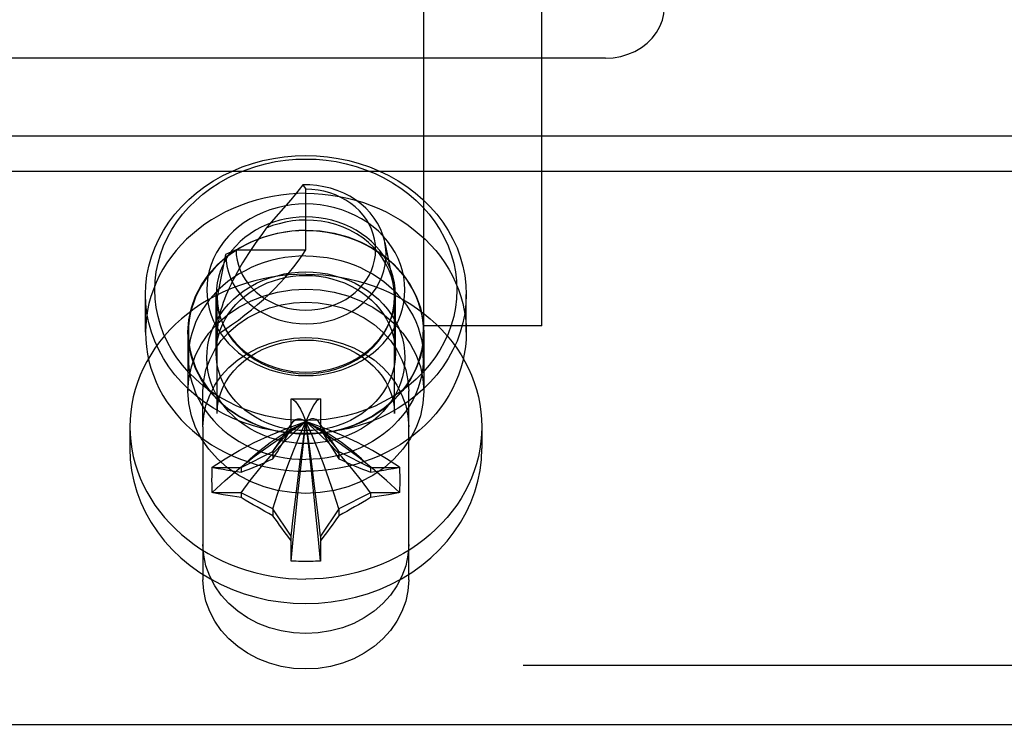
# Model space of a CAD drawing. Header units: inches. Extents: x 0 to 304, y 0 to 196.
# Tile 58 of 129: x 125.948 to 126.991, y 145.124 to 145.87. Entities that reach past the tile are written whole.
import ezdxf

# ---------------------------------------------------------------- set-up
doc = ezdxf.new("R2010")
doc.units = ezdxf.units.IN
doc.header["$LTSCALE"] = 16.696429
doc.header["$MEASUREMENT"] = 0
doc.linetypes.add('HIDDEN', pattern=[0.2, 0.1, -0.1])
doc.layers.add('DEFAULT_2', color=8, linetype='HIDDEN')

msp = doc.modelspace()

# ---------------------------------------------------------------- linework, layer by layer
at = {"layer": 'DEFAULT_2', "color": 8, "linetype": 'HIDDEN'}
for p, q in [((126.3759, 145.5461), (126.3759, 146.8622)), ((126.5009, 145.5461), (126.5009, 146.8622)), ((126.5684, 145.8295), (125.8509, 145.8295)), ((125.8759, 145.7473), (128.1259, 145.7473)), ((125.8759, 145.7098), (128.1259, 145.7098)), ((126.2477, 145.6952), (126.2509, 145.6907)), ((126.2509, 145.6266), (126.2509, 145.6907)), ((126.2349, 145.6796), (126.2143, 145.6557)), ((126.2143, 145.6557), (126.2089, 145.6495)), ((126.3346, 145.6344), (126.3435, 145.5907)), ((126.1659, 145.6217), (126.1569, 145.5766)), ((126.1769, 145.6266), (126.1659, 145.6217)), ((126.1769, 145.6266), (126.2509, 145.6266)), ((126.0809, 145.5391), (126.0809, 145.5791)), ((126.1559, 145.5171), (126.1559, 145.5791)), ((126.3459, 145.5171), (126.3459, 145.5791)), ((126.4209, 145.5391), (126.4209, 145.5791)), ((126.1569, 145.4532), (126.1569, 145.5766)), ((126.3449, 145.4532), (126.3449, 145.5766)), ((126.5009, 145.546), (126.3759, 145.546)), ((126.1259, 145.5391), (126.1259, 145.4766)), ((126.1264, 145.5121), (126.1264, 145.5391)), ((126.3754, 145.5121), (126.3754, 145.5391)), ((126.3759, 145.5391), (126.3759, 145.4766)), ((126.1419, 145.4391), (126.1419, 145.4766)), ((126.3599, 145.4391), (126.3599, 145.4766)), ((126.2354, 145.4676), (126.2355, 145.4686)), ((126.2354, 145.4368), (126.2354, 145.4676)), ((126.2355, 145.4686), (126.2664, 145.4686)), ((126.2664, 145.4686), (126.2664, 145.4676)), ((126.2664, 145.4676), (126.2664, 145.4368)), ((126.216, 145.4127), (126.236, 145.4426)), ((126.2354, 145.4418), (126.236, 145.4426)), ((126.2485, 145.4433), (126.2509, 145.4445)), ((126.2497, 145.4439), (126.2485, 145.4433)), ((126.2533, 145.4433), (126.2509, 145.4445)), ((126.2858, 145.4127), (126.2659, 145.4426)), ((126.2664, 145.4418), (126.2659, 145.4426)), ((126.0644, 145.4391), (126.0644, 145.4159)), ((126.1419, 145.4391), (126.1419, 145.2768)), ((126.3599, 145.2768), (126.3599, 145.4391)), ((126.4374, 145.4391), (126.4374, 145.4159)), ((126.1824, 145.3959), (126.216, 145.4127)), ((126.216, 145.4127), (126.2172, 145.4145)), ((126.216, 145.4127), (126.216, 145.4052)), ((126.2858, 145.4127), (126.2847, 145.4145)), ((126.2858, 145.4127), (126.2858, 145.4052)), ((126.2858, 145.4127), (126.3194, 145.3959)), ((126.1517, 145.3961), (126.1526, 145.3959)), ((126.1526, 145.3959), (126.1824, 145.3959)), ((126.1824, 145.3959), (126.1824, 145.3909)), ((126.3194, 145.3959), (126.3194, 145.3909)), ((126.3194, 145.3959), (126.3492, 145.3959)), ((126.3492, 145.3959), (126.3502, 145.3961)), ((126.1526, 145.369), (126.1517, 145.3693)), ((126.1824, 145.369), (126.1526, 145.369)), ((126.1824, 145.369), (126.1824, 145.364)), ((126.216, 145.3522), (126.1824, 145.369)), ((126.3194, 145.369), (126.2858, 145.3522)), ((126.3194, 145.369), (126.3194, 145.364)), ((126.3492, 145.369), (126.3194, 145.369)), ((126.3502, 145.3693), (126.3492, 145.369)), ((126.216, 145.3522), (126.216, 145.3448)), ((126.2354, 145.3231), (126.216, 145.3522)), ((126.2858, 145.3522), (126.2664, 145.3231)), ((126.2858, 145.3522), (126.2858, 145.3448)), ((126.2354, 145.2973), (126.2354, 145.3231)), ((126.2664, 145.3231), (126.2664, 145.2973)), ((126.2355, 145.2967), (126.2354, 145.2973)), ((126.2664, 145.2973), (126.2664, 145.2967)), ((128.1509, 145.1862), (125.8509, 145.1862)), ((125.8509, 145.1237), (128.1509, 145.1237))]:
    msp.add_line(p, q, dxfattribs=at)
for points in [[(126.5684, 145.8295), (126.5767, 145.83), (126.5846, 145.8314), (126.5923, 145.8337), (126.5997, 145.8368), (126.6065, 145.8407), (126.6126, 145.8454), (126.618, 145.8507), (126.6226, 145.8566), (126.6262, 145.863), (126.6288, 145.8697), (126.6304, 145.8765), (126.6309, 145.8837)], [(126.0809, 145.5791), (126.0813, 145.5892), (126.0825, 145.5992), (126.0845, 145.6092), (126.0873, 145.6189), (126.0908, 145.6285), (126.0951, 145.6379), (126.1001, 145.647), (126.1058, 145.6558), (126.1122, 145.6642), (126.1192, 145.6722), (126.1269, 145.6798), (126.1351, 145.6869), (126.1439, 145.6935), (126.1532, 145.6996), (126.1629, 145.7051), (126.1731, 145.71), (126.1836, 145.7143), (126.1945, 145.718), (126.2055, 145.721), (126.2168, 145.7234), (126.2281, 145.725), (126.2395, 145.726), (126.2509, 145.7264)], [(126.2509, 145.7264), (126.2623, 145.726), (126.2737, 145.725), (126.2851, 145.7234), (126.2963, 145.721), (126.3074, 145.718), (126.3182, 145.7143), (126.3288, 145.71), (126.3389, 145.7051), (126.3487, 145.6996), (126.358, 145.6935), (126.3667, 145.6869), (126.375, 145.6798), (126.3826, 145.6722), (126.3897, 145.6642), (126.3961, 145.6558), (126.4018, 145.647), (126.4068, 145.6379), (126.4111, 145.6285), (126.4146, 145.6189), (126.4174, 145.6092), (126.4193, 145.5992), (126.4205, 145.5892), (126.4209, 145.5791)], [(126.2509, 145.4456), (126.2402, 145.4459), (126.2295, 145.4468), (126.2188, 145.4484), (126.2082, 145.4506), (126.1978, 145.4534), (126.1876, 145.4569), (126.1777, 145.4609), (126.1681, 145.4656), (126.1589, 145.4708), (126.1502, 145.4765), (126.1419, 145.4827), (126.1342, 145.4894), (126.127, 145.4965), (126.1203, 145.5041), (126.1143, 145.512), (126.1089, 145.5203), (126.1042, 145.5288), (126.1002, 145.5376), (126.0969, 145.5467), (126.0943, 145.5559), (126.0924, 145.5652), (126.0913, 145.5747), (126.0909, 145.5841), (126.0913, 145.5936), (126.0924, 145.603), (126.0943, 145.6124), (126.0969, 145.6216), (126.1002, 145.6306), (126.1042, 145.6395), (126.1089, 145.648), (126.1143, 145.6563), (126.1203, 145.6642), (126.127, 145.6717), (126.1342, 145.6789), (126.1419, 145.6856), (126.1502, 145.6918), (126.1589, 145.6975), (126.1681, 145.7027), (126.1777, 145.7073), (126.1876, 145.7114), (126.1978, 145.7148), (126.2082, 145.7177), (126.2188, 145.7199), (126.2295, 145.7215), (126.2402, 145.7224), (126.2509, 145.7227)], [(126.2509, 145.7227), (126.2617, 145.7224), (126.2724, 145.7215), (126.2831, 145.7199), (126.2937, 145.7177), (126.3041, 145.7148), (126.3143, 145.7114), (126.3242, 145.7073), (126.3337, 145.7027), (126.3429, 145.6975), (126.3517, 145.6918), (126.3599, 145.6856), (126.3677, 145.6789), (126.3749, 145.6718), (126.3815, 145.6642), (126.3875, 145.6563), (126.3929, 145.648), (126.3976, 145.6395), (126.4017, 145.6306), (126.405, 145.6216), (126.4076, 145.6124), (126.4094, 145.6031), (126.4106, 145.5936), (126.4109, 145.5841), (126.4106, 145.5747), (126.4094, 145.5652), (126.4076, 145.5559), (126.405, 145.5467), (126.4017, 145.5376), (126.3976, 145.5288), (126.3929, 145.5203), (126.3875, 145.512), (126.3815, 145.5041), (126.3749, 145.4965), (126.3677, 145.4894), (126.3599, 145.4827), (126.3517, 145.4765), (126.3429, 145.4708), (126.3337, 145.4656), (126.3242, 145.4609), (126.3143, 145.4569), (126.3041, 145.4534), (126.2937, 145.4506), (126.2831, 145.4484), (126.2724, 145.4468), (126.2617, 145.4459), (126.2509, 145.4456)], [(126.2477, 145.6952), (126.2438, 145.6903), (126.2395, 145.6851), (126.2349, 145.6796)], [(126.3346, 145.6344), (126.3342, 145.6362), (126.3324, 145.6425), (126.33, 145.6487), (126.327, 145.6546), (126.3233, 145.6602), (126.3191, 145.6656), (126.3144, 145.6706), (126.3092, 145.6753), (126.3035, 145.6795), (126.2974, 145.6833), (126.291, 145.6866), (126.2842, 145.6894), (126.2772, 145.6917), (126.27, 145.6934), (126.2627, 145.6946), (126.2552, 145.6952), (126.2477, 145.6952)], [(126.2509, 145.6864), (126.242, 145.6862), (126.2332, 145.6856), (126.2243, 145.6845), (126.2156, 145.6831), (126.2069, 145.6813), (126.1984, 145.6792), (126.19, 145.6766), (126.1818, 145.6736), (126.1738, 145.6703), (126.1659, 145.6666), (126.1583, 145.6626), (126.151, 145.6582), (126.1439, 145.6536), (126.1372, 145.6485), (126.1307, 145.6432), (126.1246, 145.6377), (126.1188, 145.6318), (126.1134, 145.6257), (126.1084, 145.6193), (126.1037, 145.6128), (126.0995, 145.606), (126.0956, 145.599), (126.0922, 145.5919), (126.0893, 145.5846), (126.0867, 145.5772), (126.0846, 145.5697), (126.083, 145.5622), (126.0819, 145.5545), (126.0812, 145.5468), (126.0809, 145.5391)], [(126.1769, 145.6266), (126.1772, 145.6212), (126.178, 145.6157), (126.1794, 145.6103), (126.1813, 145.605), (126.1837, 145.5998), (126.1867, 145.5949), (126.1901, 145.5901), (126.194, 145.5857), (126.1984, 145.5815), (126.2031, 145.5777), (126.2082, 145.5743), (126.2137, 145.5713), (126.2194, 145.5687), (126.2253, 145.5665), (126.2315, 145.5648), (126.2378, 145.5636), (126.2442, 145.5628), (126.2507, 145.5626), (126.2571, 145.5628), (126.2635, 145.5635), (126.2699, 145.5647), (126.276, 145.5663), (126.282, 145.5685), (126.2877, 145.571), (126.2932, 145.574), (126.2983, 145.5774), (126.3031, 145.5812), (126.3075, 145.5853), (126.3114, 145.5897), (126.3149, 145.5945), (126.3179, 145.5994), (126.3204, 145.6046), (126.3224, 145.6099), (126.3238, 145.6154), (126.3246, 145.6209), (126.3249, 145.6265), (126.3247, 145.6321), (126.3238, 145.6377), (126.3224, 145.6431), (126.3205, 145.6485), (126.318, 145.6536), (126.3151, 145.6586), (126.3116, 145.6633), (126.3077, 145.6678), (126.3033, 145.6719), (126.2986, 145.6757), (126.2934, 145.6791), (126.288, 145.6821), (126.2823, 145.6847), (126.2763, 145.6868), (126.2701, 145.6885), (126.2638, 145.6897), (126.2574, 145.6905), (126.2509, 145.6907)], [(126.2509, 145.6864), (126.2598, 145.6862), (126.2687, 145.6856), (126.2775, 145.6845), (126.2863, 145.6831), (126.2949, 145.6813), (126.3035, 145.6792), (126.3119, 145.6766), (126.3201, 145.6736), (126.3281, 145.6703), (126.3359, 145.6666), (126.3435, 145.6626), (126.3509, 145.6582), (126.3579, 145.6536), (126.3647, 145.6485), (126.3711, 145.6432), (126.3773, 145.6377), (126.383, 145.6318), (126.3885, 145.6257), (126.3935, 145.6193), (126.3982, 145.6128), (126.4024, 145.606), (126.4062, 145.599), (126.4096, 145.5919), (126.4126, 145.5846), (126.4151, 145.5772), (126.4172, 145.5697), (126.4188, 145.5622), (126.42, 145.5545), (126.4207, 145.5468), (126.4209, 145.5391)], [(126.2509, 145.6751), (126.2433, 145.6748), (126.2356, 145.6741), (126.228, 145.6729), (126.2204, 145.6711), (126.2129, 145.6689), (126.2056, 145.6662), (126.1986, 145.663), (126.1919, 145.6594), (126.1856, 145.6553), (126.1796, 145.6509), (126.1741, 145.6461), (126.1689, 145.6409), (126.1643, 145.6355), (126.1601, 145.6297), (126.1564, 145.6237), (126.1532, 145.6174), (126.1506, 145.611), (126.1486, 145.6044), (126.1471, 145.5977), (126.1462, 145.5909), (126.1459, 145.5841), (126.1462, 145.5773), (126.1471, 145.5706), (126.1486, 145.5639), (126.1506, 145.5573), (126.1532, 145.5508), (126.1564, 145.5446), (126.1601, 145.5386), (126.1643, 145.5328), (126.1689, 145.5273), (126.1741, 145.5222), (126.1796, 145.5174), (126.1856, 145.513), (126.1919, 145.5089), (126.1987, 145.5053), (126.2057, 145.5021), (126.2129, 145.4994), (126.2204, 145.4971), (126.228, 145.4954), (126.2356, 145.4942), (126.2433, 145.4934), (126.2509, 145.4932)], [(126.2509, 145.4932), (126.2586, 145.4934), (126.2662, 145.4942), (126.2739, 145.4954), (126.2815, 145.4971), (126.289, 145.4994), (126.2962, 145.5021), (126.3032, 145.5053), (126.3099, 145.5089), (126.3163, 145.513), (126.3222, 145.5174), (126.3278, 145.5222), (126.3329, 145.5273), (126.3376, 145.5328), (126.3418, 145.5386), (126.3455, 145.5446), (126.3486, 145.5509), (126.3512, 145.5573), (126.3533, 145.5639), (126.3548, 145.5706), (126.3556, 145.5773), (126.3559, 145.5841), (126.3556, 145.5909), (126.3548, 145.5977), (126.3533, 145.6044), (126.3512, 145.611), (126.3486, 145.6174), (126.3455, 145.6237), (126.3418, 145.6297), (126.3376, 145.6355), (126.3329, 145.6409), (126.3278, 145.6461), (126.3222, 145.6509), (126.3163, 145.6553), (126.3099, 145.6594), (126.3032, 145.663), (126.2962, 145.6662), (126.2889, 145.6689), (126.2815, 145.6711), (126.2739, 145.6729), (126.2662, 145.6741), (126.2586, 145.6748), (126.2509, 145.6751)], [(126.2509, 145.6614), (126.244, 145.6612), (126.2371, 145.6605), (126.2301, 145.6594), (126.2233, 145.6578), (126.2165, 145.6558), (126.21, 145.6534), (126.2036, 145.6505), (126.1976, 145.6472), (126.1918, 145.6435), (126.1864, 145.6395), (126.1814, 145.6352), (126.1767, 145.6305), (126.1725, 145.6256), (126.1687, 145.6204), (126.1654, 145.6149), (126.1625, 145.6093), (126.1602, 145.6034), (126.1583, 145.5975), (126.157, 145.5914), (126.1562, 145.5853), (126.1559, 145.5791)], [(126.3459, 145.5791), (126.3457, 145.5853), (126.3449, 145.5914), (126.3435, 145.5975), (126.3417, 145.6034), (126.3393, 145.6093), (126.3365, 145.6149), (126.3331, 145.6204), (126.3293, 145.6256), (126.3251, 145.6305), (126.3205, 145.6352), (126.3154, 145.6395), (126.31, 145.6435), (126.3043, 145.6472), (126.2982, 145.6505), (126.2919, 145.6534), (126.2853, 145.6558), (126.2786, 145.6578), (126.2717, 145.6594), (126.2648, 145.6605), (126.2578, 145.6612), (126.2509, 145.6614)], [(126.2509, 145.658), (126.2438, 145.6578), (126.2366, 145.6571), (126.2295, 145.6559), (126.2225, 145.6542), (126.2156, 145.6521), (126.2089, 145.6495)], [(126.3435, 145.5907), (126.3417, 145.5978), (126.3392, 145.6046), (126.3361, 145.6111), (126.3323, 145.6175), (126.3278, 145.6235), (126.3228, 145.6291), (126.3172, 145.6343), (126.3112, 145.6391), (126.3046, 145.6435), (126.2976, 145.6473), (126.2903, 145.6505), (126.2827, 145.6532), (126.2749, 145.6553), (126.267, 145.6568), (126.259, 145.6577), (126.2509, 145.658)], [(126.1259, 145.5391), (126.1269, 145.5523), (126.1296, 145.565), (126.1341, 145.5775), (126.1402, 145.5894), (126.1481, 145.6006), (126.1574, 145.6109), (126.168, 145.6202), (126.1799, 145.6282), (126.1928, 145.635), (126.2066, 145.6404), (126.221, 145.6442), (126.2359, 145.6466), (126.2509, 145.6474), (126.266, 145.6466), (126.2808, 145.6442), (126.2953, 145.6404), (126.309, 145.635), (126.3219, 145.6282), (126.3338, 145.6202), (126.3445, 145.6109), (126.3538, 145.6006), (126.3616, 145.5894), (126.3678, 145.5775), (126.3723, 145.565), (126.375, 145.5523), (126.3759, 145.5391)], [(126.2509, 145.647), (126.2434, 145.6468), (126.2359, 145.6462), (126.2285, 145.6452), (126.2211, 145.6438), (126.2139, 145.6421), (126.2068, 145.64), (126.1998, 145.6375), (126.1931, 145.6346), (126.1865, 145.6314), (126.1802, 145.6279), (126.1741, 145.624), (126.1684, 145.6198), (126.1629, 145.6154), (126.1577, 145.6106), (126.1529, 145.6056), (126.1485, 145.6004), (126.1444, 145.5949), (126.1407, 145.5892), (126.1374, 145.5834), (126.1345, 145.5774), (126.1321, 145.5712), (126.13, 145.5649), (126.1285, 145.5586), (126.1273, 145.5521), (126.1267, 145.5456), (126.1264, 145.5391)], [(126.2089, 145.6495), (126.2049, 145.6439), (126.201, 145.6385), (126.1973, 145.6331), (126.1937, 145.6278), (126.1902, 145.6226), (126.187, 145.6176), (126.1839, 145.6126), (126.181, 145.6078), (126.1784, 145.6032), (126.1759, 145.5987), (126.1737, 145.5943), (126.1716, 145.5901), (126.1696, 145.586), (126.1679, 145.582), (126.1662, 145.5781), (126.1647, 145.5743), (126.1634, 145.5705), (126.1621, 145.5667), (126.161, 145.5629), (126.1599, 145.5591), (126.1591, 145.5552), (126.1583, 145.5514), (126.1577, 145.5476), (126.1573, 145.5438), (126.157, 145.5402), (126.1569, 145.5366)], [(126.2509, 145.647), (126.2585, 145.6468), (126.2659, 145.6462), (126.2734, 145.6452), (126.2807, 145.6438), (126.288, 145.6421), (126.2951, 145.64), (126.302, 145.6375), (126.3088, 145.6346), (126.3153, 145.6314), (126.3217, 145.6279), (126.3277, 145.624), (126.3335, 145.6198), (126.339, 145.6154), (126.3441, 145.6106), (126.3489, 145.6056), (126.3534, 145.6004), (126.3575, 145.5949), (126.3612, 145.5892), (126.3645, 145.5834), (126.3673, 145.5774), (126.3698, 145.5712), (126.3718, 145.5649), (126.3734, 145.5586), (126.3745, 145.5521), (126.3752, 145.5456), (126.3754, 145.5391)], [(126.1659, 145.6217), (126.1663, 145.6153), (126.1672, 145.609), (126.1688, 145.6028), (126.171, 145.5966), (126.1738, 145.5906), (126.1773, 145.5849), (126.1813, 145.5794), (126.1859, 145.5743), (126.1909, 145.5695), (126.1965, 145.5651), (126.2024, 145.5612), (126.2088, 145.5578), (126.2154, 145.5548), (126.2223, 145.5523), (126.2295, 145.5504), (126.2368, 145.5491), (126.2442, 145.5483), (126.2517, 145.5481), (126.2592, 145.5484), (126.2666, 145.5493), (126.2739, 145.5508), (126.281, 145.5528), (126.2879, 145.5554), (126.2944, 145.5584), (126.3007, 145.562), (126.3066, 145.566), (126.312, 145.5705), (126.317, 145.5753), (126.3214, 145.5805), (126.3253, 145.586), (126.3286, 145.5919), (126.3314, 145.5979), (126.3335, 145.6041), (126.3349, 145.6105), (126.3357, 145.6169), (126.3359, 145.6234), (126.3354, 145.6298), (126.3346, 145.6344)], [(126.2509, 145.62), (126.2434, 145.6198), (126.2359, 145.6192), (126.2285, 145.6182), (126.2211, 145.6168), (126.2139, 145.6151), (126.2068, 145.613), (126.1998, 145.6105), (126.1931, 145.6076), (126.1865, 145.6044), (126.1802, 145.6009), (126.1741, 145.597), (126.1684, 145.5928), (126.1629, 145.5884), (126.1577, 145.5836), (126.1529, 145.5786), (126.1485, 145.5734), (126.1444, 145.5679), (126.1407, 145.5622), (126.1374, 145.5564), (126.1345, 145.5504), (126.1321, 145.5442), (126.13, 145.5379), (126.1285, 145.5316), (126.1273, 145.5251), (126.1267, 145.5186), (126.1264, 145.5121)], [(126.1569, 145.5366), (126.1646, 145.5417), (126.1721, 145.5469), (126.1794, 145.5521), (126.1864, 145.5575), (126.1932, 145.5629), (126.1997, 145.5684), (126.206, 145.5739), (126.212, 145.5795), (126.2178, 145.5852), (126.2233, 145.591), (126.2286, 145.5968), (126.2336, 145.6027), (126.2383, 145.6086), (126.2428, 145.6145), (126.247, 145.6206), (126.2509, 145.6266)], [(126.2509, 145.62), (126.2585, 145.6198), (126.2659, 145.6192), (126.2734, 145.6182), (126.2807, 145.6168), (126.288, 145.6151), (126.2951, 145.613), (126.302, 145.6105), (126.3088, 145.6076), (126.3153, 145.6044), (126.3217, 145.6009), (126.3277, 145.597), (126.3335, 145.5928), (126.339, 145.5884), (126.3441, 145.5836), (126.3489, 145.5786), (126.3534, 145.5734), (126.3575, 145.5679), (126.3612, 145.5622), (126.3645, 145.5564), (126.3673, 145.5504), (126.3698, 145.5442), (126.3718, 145.5379), (126.3734, 145.5316), (126.3745, 145.5251), (126.3752, 145.5186), (126.3754, 145.5121)], [(126.2509, 145.6007), (126.2418, 145.6005), (126.2327, 145.5999), (126.2236, 145.5989), (126.2145, 145.5975), (126.2056, 145.5958), (126.1968, 145.5937), (126.1881, 145.5912), (126.1796, 145.5884), (126.1712, 145.5851), (126.163, 145.5816), (126.1551, 145.5777), (126.1473, 145.5734), (126.1398, 145.5689), (126.1326, 145.564), (126.1257, 145.5588), (126.1191, 145.5533), (126.1127, 145.5476), (126.1068, 145.5416), (126.1011, 145.5354), (126.0959, 145.5289), (126.091, 145.5222), (126.0865, 145.5153), (126.0823, 145.5082), (126.0786, 145.5009), (126.0753, 145.4936), (126.0725, 145.486), (126.07, 145.4784), (126.068, 145.4706), (126.0664, 145.4628), (126.0653, 145.455), (126.0647, 145.4471), (126.0644, 145.4391)], [(126.2509, 145.4212), (126.2433, 145.4214), (126.2356, 145.4222), (126.228, 145.4234), (126.2204, 145.4251), (126.2129, 145.4274), (126.2057, 145.4301), (126.1987, 145.4333), (126.1919, 145.4369), (126.1856, 145.441), (126.1796, 145.4454), (126.1741, 145.4502), (126.1689, 145.4553), (126.1643, 145.4608), (126.1601, 145.4666), (126.1564, 145.4726), (126.1532, 145.4788), (126.1506, 145.4853), (126.1486, 145.4919), (126.1471, 145.4986), (126.1462, 145.5053), (126.1459, 145.5121), (126.1462, 145.5189), (126.1471, 145.5257), (126.1486, 145.5324), (126.1506, 145.539), (126.1532, 145.5454), (126.1564, 145.5517), (126.1601, 145.5577), (126.1643, 145.5635), (126.1689, 145.5689), (126.1741, 145.5741), (126.1796, 145.5789), (126.1856, 145.5833), (126.1919, 145.5874), (126.1986, 145.591), (126.2056, 145.5942), (126.2129, 145.5969), (126.2204, 145.5991), (126.228, 145.6009), (126.2356, 145.6021), (126.2433, 145.6028), (126.2509, 145.6031)], [(126.1559, 145.5171), (126.1562, 145.5233), (126.157, 145.5294), (126.1583, 145.5355), (126.1602, 145.5414), (126.1625, 145.5473), (126.1654, 145.5529), (126.1687, 145.5584), (126.1725, 145.5636), (126.1767, 145.5685), (126.1814, 145.5732), (126.1864, 145.5775), (126.1918, 145.5815), (126.1976, 145.5852), (126.2036, 145.5885), (126.21, 145.5914), (126.2165, 145.5938), (126.2233, 145.5958), (126.2301, 145.5974), (126.2371, 145.5985), (126.244, 145.5992), (126.2509, 145.5994)], [(126.2509, 145.6031), (126.2586, 145.6028), (126.2662, 145.6021), (126.2739, 145.6009), (126.2815, 145.5991), (126.2889, 145.5969), (126.2962, 145.5942), (126.3032, 145.591), (126.3099, 145.5874), (126.3163, 145.5833), (126.3222, 145.5789), (126.3278, 145.5741), (126.3329, 145.5689), (126.3376, 145.5635), (126.3418, 145.5577), (126.3455, 145.5517), (126.3486, 145.5454), (126.3512, 145.539), (126.3533, 145.5324), (126.3548, 145.5257), (126.3556, 145.5189), (126.3559, 145.5121), (126.3556, 145.5053), (126.3548, 145.4986), (126.3533, 145.4919), (126.3512, 145.4853), (126.3486, 145.4789), (126.3455, 145.4726), (126.3418, 145.4666), (126.3376, 145.4608), (126.3329, 145.4553), (126.3278, 145.4502), (126.3222, 145.4454), (126.3163, 145.441), (126.3099, 145.4369), (126.3032, 145.4333), (126.2962, 145.4301), (126.289, 145.4274), (126.2815, 145.4251), (126.2739, 145.4234), (126.2662, 145.4222), (126.2586, 145.4214), (126.2509, 145.4212)], [(126.2509, 145.6007), (126.2601, 145.6005), (126.2692, 145.5999), (126.2783, 145.5989), (126.2873, 145.5975), (126.2962, 145.5958), (126.3051, 145.5937), (126.3138, 145.5912), (126.3223, 145.5884), (126.3307, 145.5851), (126.3388, 145.5816), (126.3468, 145.5777), (126.3545, 145.5734), (126.362, 145.5689), (126.3692, 145.564), (126.3762, 145.5588), (126.3828, 145.5533), (126.3891, 145.5476), (126.3951, 145.5416), (126.4007, 145.5354), (126.406, 145.5289), (126.4109, 145.5222), (126.4154, 145.5153), (126.4195, 145.5082), (126.4232, 145.5009), (126.4265, 145.4936), (126.4294, 145.486), (126.4318, 145.4784), (126.4338, 145.4706), (126.4354, 145.4628), (126.4365, 145.455), (126.4372, 145.4471), (126.4374, 145.4391)], [(126.2509, 145.5994), (126.2578, 145.5992), (126.2648, 145.5985), (126.2717, 145.5974), (126.2786, 145.5958), (126.2853, 145.5938), (126.2919, 145.5914), (126.2982, 145.5885), (126.3043, 145.5852), (126.31, 145.5815), (126.3154, 145.5775), (126.3205, 145.5732), (126.3251, 145.5685), (126.3293, 145.5636), (126.3331, 145.5584), (126.3365, 145.5529), (126.3393, 145.5473), (126.3417, 145.5414), (126.3435, 145.5355), (126.3449, 145.5294), (126.3457, 145.5233), (126.3459, 145.5171)], [(126.3449, 145.5766), (126.3446, 145.5838), (126.3435, 145.5907)], [(126.2509, 145.4319), (126.2395, 145.4322), (126.2281, 145.4332), (126.2168, 145.4349), (126.2055, 145.4373), (126.1945, 145.4403), (126.1836, 145.4439), (126.1731, 145.4482), (126.1629, 145.4532), (126.1532, 145.4587), (126.1439, 145.4648), (126.1351, 145.4714), (126.1269, 145.4785), (126.1192, 145.4861), (126.1122, 145.4941), (126.1058, 145.5025), (126.1001, 145.5113), (126.0951, 145.5204), (126.0908, 145.5297), (126.0873, 145.5393), (126.0845, 145.5491), (126.0825, 145.559), (126.0813, 145.5691), (126.0809, 145.5791)], [(126.1259, 145.4766), (126.1269, 145.4898), (126.1296, 145.5025), (126.1341, 145.515), (126.1402, 145.5269), (126.1481, 145.5381), (126.1574, 145.5484), (126.168, 145.5577), (126.1799, 145.5657), (126.1928, 145.5725), (126.2066, 145.5779), (126.221, 145.5817), (126.2359, 145.5841), (126.2509, 145.5849), (126.266, 145.5841), (126.2808, 145.5817), (126.2953, 145.5779), (126.309, 145.5725), (126.3219, 145.5657), (126.3338, 145.5577), (126.3445, 145.5484), (126.3538, 145.5381), (126.3616, 145.5269), (126.3678, 145.515), (126.3723, 145.5025), (126.375, 145.4898), (126.3759, 145.4766)], [(126.1559, 145.5791), (126.1562, 145.573), (126.157, 145.5668), (126.1583, 145.5608), (126.1602, 145.5548), (126.1625, 145.549), (126.1654, 145.5434), (126.1687, 145.5379), (126.1725, 145.5327), (126.1767, 145.5277), (126.1814, 145.5231), (126.1864, 145.5187), (126.1918, 145.5147), (126.1976, 145.5111), (126.2036, 145.5078), (126.21, 145.5049), (126.2165, 145.5024), (126.2233, 145.5004), (126.2301, 145.4989), (126.2371, 145.4977), (126.244, 145.4971), (126.2509, 145.4969)], [(126.4209, 145.5791), (126.4205, 145.5691), (126.4193, 145.559), (126.4174, 145.5491), (126.4146, 145.5393), (126.4111, 145.5297), (126.4068, 145.5204), (126.4018, 145.5113), (126.3961, 145.5025), (126.3897, 145.4941), (126.3826, 145.4861), (126.375, 145.4785), (126.3667, 145.4714), (126.358, 145.4648), (126.3487, 145.4587), (126.3389, 145.4532), (126.3288, 145.4482), (126.3182, 145.4439), (126.3074, 145.4403), (126.2963, 145.4373), (126.2851, 145.4349), (126.2737, 145.4332), (126.2623, 145.4322), (126.2509, 145.4319)], [(126.2509, 145.4969), (126.2578, 145.4971), (126.2648, 145.4977), (126.2717, 145.4989), (126.2786, 145.5004), (126.2853, 145.5024), (126.2919, 145.5049), (126.2982, 145.5078), (126.3043, 145.5111), (126.3101, 145.5147), (126.3155, 145.5188), (126.3205, 145.5231), (126.3251, 145.5278), (126.3294, 145.5327), (126.3331, 145.5379), (126.3365, 145.5434), (126.3393, 145.549), (126.3417, 145.5548), (126.3435, 145.5608), (126.3449, 145.5669), (126.3457, 145.573), (126.3459, 145.5791)], [(126.1419, 145.4766), (126.1427, 145.4881), (126.1451, 145.4992), (126.149, 145.5101), (126.1544, 145.5205), (126.1612, 145.5303), (126.1693, 145.5392), (126.1787, 145.5473), (126.189, 145.5543), (126.2003, 145.5602), (126.2123, 145.5649), (126.2248, 145.5683), (126.2378, 145.5703), (126.2509, 145.571), (126.2641, 145.5703), (126.277, 145.5683), (126.2896, 145.5649), (126.3016, 145.5602), (126.3128, 145.5543), (126.3232, 145.5473), (126.3325, 145.5392), (126.3406, 145.5303), (126.3474, 145.5205), (126.3528, 145.5101), (126.3568, 145.4992), (126.3591, 145.4881), (126.3599, 145.4766)], [(126.1569, 145.5766), (126.1573, 145.5695), (126.1584, 145.5625), (126.1602, 145.5555), (126.1626, 145.5487), (126.1658, 145.5421), (126.1696, 145.5358), (126.174, 145.5298), (126.1791, 145.5242), (126.1846, 145.5189), (126.1907, 145.5141), (126.1973, 145.5098), (126.2042, 145.506), (126.2115, 145.5027), (126.2191, 145.5), (126.2269, 145.4979), (126.2349, 145.4964), (126.2429, 145.4955), (126.2509, 145.4952)], [(126.2509, 145.4952), (126.259, 145.4955), (126.267, 145.4964), (126.2749, 145.4979), (126.2827, 145.5), (126.2903, 145.5027), (126.2976, 145.506), (126.3046, 145.5098), (126.3112, 145.5141), (126.3172, 145.5189), (126.3228, 145.5242), (126.3278, 145.5298), (126.3323, 145.5358), (126.3361, 145.5421), (126.3392, 145.5487), (126.3417, 145.5555), (126.3435, 145.5625), (126.3446, 145.5695), (126.3449, 145.5766)], [(126.0809, 145.5391), (126.0812, 145.5314), (126.0819, 145.5237), (126.083, 145.5161), (126.0846, 145.5085), (126.0867, 145.501), (126.0893, 145.4936), (126.0922, 145.4864), (126.0956, 145.4793), (126.0995, 145.4723), (126.1037, 145.4655), (126.1084, 145.459), (126.1134, 145.4526), (126.1188, 145.4465), (126.1246, 145.4406), (126.1307, 145.435), (126.1372, 145.4297), (126.1439, 145.4247), (126.151, 145.42), (126.1583, 145.4157), (126.1659, 145.4116), (126.1738, 145.408), (126.1818, 145.4046), (126.19, 145.4017), (126.1984, 145.3991), (126.2069, 145.3969), (126.2156, 145.3951), (126.2243, 145.3937), (126.2332, 145.3927), (126.242, 145.3921), (126.2509, 145.3919)], [(126.3759, 145.5391), (126.375, 145.526), (126.3723, 145.5132), (126.3678, 145.5008), (126.3616, 145.4888), (126.3538, 145.4776), (126.3445, 145.4674), (126.3338, 145.4581), (126.3219, 145.45), (126.309, 145.4433), (126.2953, 145.4379), (126.2808, 145.434), (126.266, 145.4317), (126.2509, 145.4309), (126.2359, 145.4317), (126.221, 145.434), (126.2066, 145.4379), (126.1928, 145.4433), (126.1799, 145.45), (126.168, 145.4581), (126.1574, 145.4674), (126.1481, 145.4776), (126.1402, 145.4888), (126.1341, 145.5008), (126.1296, 145.5132), (126.1269, 145.526), (126.1259, 145.5391)], [(126.1264, 145.5391), (126.1267, 145.5326), (126.1273, 145.5261), (126.1285, 145.5197), (126.13, 145.5133), (126.1321, 145.5071), (126.1345, 145.5009), (126.1374, 145.4949), (126.1407, 145.489), (126.1444, 145.4834), (126.1485, 145.4779), (126.1529, 145.4726), (126.1577, 145.4676), (126.1629, 145.4629), (126.1684, 145.4584), (126.1741, 145.4543), (126.1802, 145.4504), (126.1865, 145.4469), (126.1931, 145.4437), (126.1998, 145.4408), (126.2068, 145.4383), (126.2139, 145.4362), (126.2211, 145.4345), (126.2285, 145.4331), (126.2359, 145.4321), (126.2434, 145.4315), (126.2509, 145.4313)], [(126.4209, 145.5391), (126.4207, 145.5314), (126.42, 145.5237), (126.4188, 145.5161), (126.4172, 145.5085), (126.4151, 145.501), (126.4126, 145.4936), (126.4096, 145.4864), (126.4062, 145.4793), (126.4024, 145.4723), (126.3982, 145.4655), (126.3935, 145.459), (126.3885, 145.4526), (126.383, 145.4465), (126.3773, 145.4406), (126.3711, 145.435), (126.3647, 145.4297), (126.3579, 145.4247), (126.3509, 145.42), (126.3435, 145.4157), (126.3359, 145.4116), (126.3281, 145.408), (126.3201, 145.4046), (126.3119, 145.4017), (126.3035, 145.3991), (126.2949, 145.3969), (126.2863, 145.3951), (126.2775, 145.3937), (126.2687, 145.3927), (126.2598, 145.3921), (126.2509, 145.3919)], [(126.3754, 145.5391), (126.3752, 145.5326), (126.3745, 145.5261), (126.3734, 145.5197), (126.3718, 145.5133), (126.3698, 145.5071), (126.3673, 145.5009), (126.3645, 145.4949), (126.3612, 145.489), (126.3575, 145.4834), (126.3534, 145.4779), (126.3489, 145.4726), (126.3441, 145.4676), (126.339, 145.4629), (126.3335, 145.4584), (126.3277, 145.4543), (126.3217, 145.4504), (126.3153, 145.4469), (126.3088, 145.4437), (126.302, 145.4408), (126.2951, 145.4383), (126.288, 145.4362), (126.2807, 145.4345), (126.2734, 145.4331), (126.2659, 145.4321), (126.2585, 145.4315), (126.2509, 145.4313)], [(126.1419, 145.4391), (126.1427, 145.4506), (126.1451, 145.4617), (126.149, 145.4726), (126.1544, 145.483), (126.1612, 145.4928), (126.1693, 145.5017), (126.1787, 145.5098), (126.189, 145.5168), (126.2003, 145.5227), (126.2123, 145.5274), (126.2248, 145.5308), (126.2378, 145.5328), (126.2509, 145.5335), (126.2641, 145.5328), (126.277, 145.5308), (126.2896, 145.5274), (126.3016, 145.5227), (126.3128, 145.5168), (126.3232, 145.5098), (126.3325, 145.5017), (126.3406, 145.4928), (126.3474, 145.483), (126.3528, 145.4726), (126.3568, 145.4617), (126.3591, 145.4506), (126.3599, 145.4391)], [(126.1569, 145.4532), (126.1573, 145.4603), (126.1585, 145.4672), (126.1604, 145.4739), (126.163, 145.4805), (126.1662, 145.4867), (126.1701, 145.4927), (126.1746, 145.4984), (126.1796, 145.5037), (126.1852, 145.5086), (126.1912, 145.5131), (126.1976, 145.5171), (126.2045, 145.5207), (126.2117, 145.5237), (126.2192, 145.5263), (126.2269, 145.5283), (126.2348, 145.5297), (126.2428, 145.5306), (126.2509, 145.5309)], [(126.2509, 145.5309), (126.259, 145.5306), (126.267, 145.5297), (126.2749, 145.5283), (126.2827, 145.5263), (126.2901, 145.5237), (126.2973, 145.5207), (126.3042, 145.5171), (126.3107, 145.5131), (126.3167, 145.5086), (126.3223, 145.5037), (126.3273, 145.4984), (126.3318, 145.4927), (126.3357, 145.4867), (126.3389, 145.4804), (126.3415, 145.4739), (126.3434, 145.4671), (126.3445, 145.4602), (126.3449, 145.4532)], [(126.2509, 145.4349), (126.244, 145.4351), (126.2371, 145.4357), (126.2301, 145.4369), (126.2233, 145.4384), (126.2165, 145.4404), (126.21, 145.4429), (126.2036, 145.4458), (126.1976, 145.4491), (126.1918, 145.4527), (126.1864, 145.4567), (126.1814, 145.4611), (126.1767, 145.4657), (126.1725, 145.4707), (126.1687, 145.4759), (126.1654, 145.4814), (126.1625, 145.487), (126.1602, 145.4928), (126.1583, 145.4988), (126.157, 145.5048), (126.1562, 145.511), (126.1559, 145.5171)], [(126.3459, 145.5171), (126.3457, 145.511), (126.3449, 145.5049), (126.3435, 145.4988), (126.3417, 145.4928), (126.3393, 145.487), (126.3365, 145.4814), (126.3331, 145.4759), (126.3294, 145.4707), (126.3251, 145.4658), (126.3205, 145.4611), (126.3155, 145.4568), (126.3101, 145.4527), (126.3043, 145.4491), (126.2982, 145.4458), (126.2919, 145.4429), (126.2853, 145.4404), (126.2786, 145.4384), (126.2717, 145.4369), (126.2648, 145.4357), (126.2578, 145.4351), (126.2509, 145.4349)], [(126.1264, 145.5121), (126.1267, 145.5056), (126.1273, 145.4991), (126.1285, 145.4927), (126.13, 145.4863), (126.1321, 145.4801), (126.1345, 145.4739), (126.1374, 145.4679), (126.1407, 145.462), (126.1444, 145.4564), (126.1485, 145.4509), (126.1529, 145.4456), (126.1577, 145.4406), (126.1629, 145.4359), (126.1684, 145.4314), (126.1741, 145.4273), (126.1802, 145.4234), (126.1865, 145.4199), (126.1931, 145.4167), (126.1998, 145.4138), (126.2068, 145.4113), (126.2139, 145.4092), (126.2211, 145.4075), (126.2285, 145.4061), (126.2359, 145.4051), (126.2434, 145.4045), (126.2509, 145.4043)], [(126.3754, 145.5121), (126.3752, 145.5056), (126.3745, 145.4991), (126.3734, 145.4927), (126.3718, 145.4863), (126.3698, 145.4801), (126.3673, 145.4739), (126.3645, 145.4679), (126.3612, 145.462), (126.3575, 145.4564), (126.3534, 145.4509), (126.3489, 145.4456), (126.3441, 145.4406), (126.339, 145.4359), (126.3335, 145.4314), (126.3277, 145.4273), (126.3217, 145.4234), (126.3153, 145.4199), (126.3088, 145.4167), (126.302, 145.4138), (126.2951, 145.4113), (126.288, 145.4092), (126.2807, 145.4075), (126.2734, 145.4061), (126.2659, 145.4051), (126.2585, 145.4045), (126.2509, 145.4043)], [(126.3759, 145.4766), (126.375, 145.4635), (126.3723, 145.4507), (126.3678, 145.4383), (126.3616, 145.4263), (126.3538, 145.4151), (126.3445, 145.4049), (126.3338, 145.3956), (126.3219, 145.3875), (126.309, 145.3808), (126.2953, 145.3754), (126.2808, 145.3715), (126.266, 145.3692), (126.2509, 145.3684), (126.2359, 145.3692), (126.221, 145.3715), (126.2066, 145.3754), (126.1928, 145.3808), (126.1799, 145.3875), (126.168, 145.3956), (126.1574, 145.4049), (126.1481, 145.4151), (126.1402, 145.4263), (126.1341, 145.4383), (126.1296, 145.4507), (126.1269, 145.4635), (126.1259, 145.4766)], [(126.2355, 145.4686), (126.2376, 145.4678), (126.2399, 145.4657), (126.2424, 145.4623), (126.2451, 145.4576), (126.2479, 145.4517), (126.2509, 145.4445)], [(126.2664, 145.4686), (126.2643, 145.4678), (126.2619, 145.4657), (126.2595, 145.4623), (126.2568, 145.4576), (126.254, 145.4517), (126.2509, 145.4445)], [(126.1517, 145.3961), (126.1654, 145.4052), (126.1802, 145.414), (126.1962, 145.4223), (126.2133, 145.4301), (126.2315, 145.4375), (126.2509, 145.4445)], [(126.1517, 145.3693), (126.1654, 145.3822), (126.1802, 145.3949), (126.1962, 145.4075), (126.2133, 145.42), (126.2315, 145.4323), (126.2509, 145.4445)], [(126.1824, 145.369), (126.1919, 145.382), (126.2021, 145.3947), (126.2131, 145.4074), (126.2249, 145.4199), (126.2375, 145.4322), (126.2509, 145.4445)], [(126.1824, 145.3959), (126.1919, 145.4051), (126.2021, 145.4139), (126.2131, 145.4222), (126.2249, 145.4301), (126.2375, 145.4375), (126.2485, 145.4433)], [(126.216, 145.3522), (126.2208, 145.3675), (126.2261, 145.3828), (126.2317, 145.3981), (126.2377, 145.4135), (126.2441, 145.429), (126.2509, 145.4445)], [(126.2172, 145.4145), (126.2208, 145.4196), (126.2261, 145.4259), (126.2317, 145.4315), (126.2377, 145.4364), (126.2441, 145.4408), (126.2497, 145.4439)], [(126.2354, 145.3231), (126.2376, 145.3424), (126.2399, 145.362), (126.2424, 145.3821), (126.245, 145.4025), (126.2479, 145.4233), (126.2509, 145.4445)], [(126.2355, 145.2967), (126.2376, 145.3196), (126.2399, 145.3432), (126.2424, 145.3675), (126.2451, 145.3924), (126.2479, 145.4181), (126.2509, 145.4445)], [(126.236, 145.4426), (126.2376, 145.4447), (126.2399, 145.4466), (126.2424, 145.4475), (126.245, 145.4475), (126.2479, 145.4465), (126.2509, 145.4445)], [(126.2659, 145.4426), (126.2643, 145.4447), (126.262, 145.4466), (126.2595, 145.4475), (126.2568, 145.4475), (126.254, 145.4465), (126.2509, 145.4445)], [(126.2664, 145.2967), (126.2643, 145.3196), (126.2619, 145.3432), (126.2595, 145.3675), (126.2568, 145.3924), (126.254, 145.4181), (126.2509, 145.4445)], [(126.2664, 145.3231), (126.2643, 145.3424), (126.262, 145.362), (126.2595, 145.3821), (126.2568, 145.4025), (126.254, 145.4233), (126.2509, 145.4445)], [(126.2858, 145.3522), (126.281, 145.3675), (126.2758, 145.3828), (126.2702, 145.3981), (126.2642, 145.4135), (126.2578, 145.429), (126.2509, 145.4445)], [(126.3502, 145.3961), (126.3365, 145.4052), (126.3217, 145.414), (126.3057, 145.4223), (126.2886, 145.4301), (126.2703, 145.4375), (126.2509, 145.4445)], [(126.3502, 145.3693), (126.3365, 145.3822), (126.3217, 145.3949), (126.3057, 145.4075), (126.2886, 145.42), (126.2703, 145.4323), (126.2509, 145.4445)], [(126.3194, 145.369), (126.31, 145.382), (126.2998, 145.3947), (126.2887, 145.4074), (126.2769, 145.4199), (126.2643, 145.4322), (126.2509, 145.4445)], [(126.2847, 145.4145), (126.281, 145.4196), (126.2758, 145.4259), (126.2702, 145.4315), (126.2642, 145.4364), (126.2578, 145.4408), (126.2522, 145.4439)], [(126.3194, 145.3959), (126.31, 145.4051), (126.2998, 145.4139), (126.2887, 145.4222), (126.2769, 145.4301), (126.2643, 145.4375), (126.2533, 145.4433)], [(126.0644, 145.4391), (126.0647, 145.4312), (126.0653, 145.4233), (126.0664, 145.4154), (126.068, 145.4076), (126.07, 145.3999), (126.0725, 145.3923), (126.0753, 145.3847), (126.0786, 145.3773), (126.0823, 145.3701), (126.0865, 145.363), (126.091, 145.3561), (126.0959, 145.3494), (126.1011, 145.3429), (126.1068, 145.3367), (126.1127, 145.3307), (126.1191, 145.3249), (126.1257, 145.3195), (126.1326, 145.3143), (126.1398, 145.3094), (126.1473, 145.3048), (126.1551, 145.3006), (126.163, 145.2967), (126.1712, 145.2931), (126.1796, 145.2899), (126.1881, 145.2871), (126.1968, 145.2846), (126.2056, 145.2825), (126.2145, 145.2807), (126.2236, 145.2794), (126.2327, 145.2784), (126.2418, 145.2778), (126.2509, 145.2776)], [(126.216, 145.4052), (126.2184, 145.4088), (126.2207, 145.4125), (126.223, 145.4163), (126.2254, 145.4201), (126.2279, 145.4241), (126.2303, 145.4282), (126.2329, 145.4324), (126.2354, 145.4368)], [(126.4374, 145.4391), (126.4372, 145.4312), (126.4365, 145.4233), (126.4354, 145.4154), (126.4338, 145.4076), (126.4318, 145.3999), (126.4294, 145.3923), (126.4265, 145.3847), (126.4232, 145.3773), (126.4195, 145.3701), (126.4154, 145.363), (126.4109, 145.3561), (126.406, 145.3494), (126.4007, 145.3429), (126.3951, 145.3367), (126.3891, 145.3307), (126.3828, 145.3249), (126.3762, 145.3195), (126.3692, 145.3143), (126.362, 145.3094), (126.3545, 145.3048), (126.3468, 145.3006), (126.3388, 145.2967), (126.3307, 145.2931), (126.3223, 145.2899), (126.3138, 145.2871), (126.3051, 145.2846), (126.2962, 145.2825), (126.2873, 145.2807), (126.2783, 145.2794), (126.2692, 145.2784), (126.2601, 145.2778), (126.2509, 145.2776)], [(126.2664, 145.4368), (126.269, 145.4324), (126.2715, 145.4282), (126.274, 145.4241), (126.2764, 145.4201), (126.2788, 145.4163), (126.2812, 145.4125), (126.2835, 145.4088), (126.2858, 145.4052)], [(126.0644, 145.4159), (126.0649, 145.4043), (126.0663, 145.3927), (126.0686, 145.3812), (126.0719, 145.3699), (126.076, 145.3589), (126.081, 145.3481), (126.0869, 145.3376), (126.0937, 145.3275), (126.1012, 145.3179), (126.1096, 145.3087), (126.1186, 145.3001), (126.1284, 145.292), (126.1387, 145.2846), (126.1497, 145.2779), (126.1612, 145.2719), (126.1731, 145.2666), (126.1855, 145.2621), (126.1982, 145.2584), (126.2111, 145.2554), (126.2243, 145.2534), (126.2376, 145.2521), (126.2509, 145.2517)], [(126.2509, 145.2517), (126.2643, 145.2521), (126.2776, 145.2534), (126.2908, 145.2555), (126.3037, 145.2584), (126.3164, 145.2621), (126.3288, 145.2666), (126.3407, 145.2719), (126.3522, 145.2779), (126.3632, 145.2847), (126.3735, 145.2921), (126.3833, 145.3001), (126.3923, 145.3087), (126.4006, 145.3179), (126.4082, 145.3275), (126.4149, 145.3376), (126.4208, 145.348), (126.4258, 145.3588), (126.43, 145.3699), (126.4332, 145.3812), (126.4356, 145.3927), (126.437, 145.4042), (126.4374, 145.4159)], [(126.1824, 145.3909), (126.1866, 145.3925), (126.1908, 145.3942), (126.195, 145.3959), (126.1992, 145.3977), (126.2034, 145.3995), (126.2076, 145.4013), (126.2118, 145.4033), (126.216, 145.4052)], [(126.2858, 145.4052), (126.29, 145.4033), (126.2942, 145.4013), (126.2984, 145.3995), (126.3026, 145.3977), (126.3068, 145.3959), (126.311, 145.3942), (126.3152, 145.3925), (126.3194, 145.3909)], [(126.1517, 145.3693), (126.1515, 145.3736), (126.1515, 145.378), (126.1514, 145.3825), (126.1515, 145.387), (126.1515, 145.3915), (126.1517, 145.3961)], [(126.1526, 145.3959), (126.158, 145.3948), (126.1633, 145.3939), (126.1683, 145.393), (126.1732, 145.3922), (126.1779, 145.3915), (126.1824, 145.3909)], [(126.3194, 145.3909), (126.3239, 145.3915), (126.3286, 145.3922), (126.3335, 145.393), (126.3386, 145.3939), (126.3438, 145.3948), (126.3492, 145.3959)], [(126.3502, 145.3961), (126.3503, 145.3915), (126.3504, 145.387), (126.3504, 145.3825), (126.3504, 145.378), (126.3503, 145.3736), (126.3502, 145.3693)], [(126.1824, 145.364), (126.1779, 145.3646), (126.1732, 145.3654), (126.1683, 145.3661), (126.1633, 145.367), (126.158, 145.368), (126.1526, 145.369)], [(126.3492, 145.369), (126.3438, 145.368), (126.3386, 145.367), (126.3335, 145.3661), (126.3286, 145.3654), (126.3239, 145.3646), (126.3194, 145.364)], [(126.216, 145.3448), (126.2118, 145.347), (126.2076, 145.3493), (126.2034, 145.3516), (126.1992, 145.354), (126.195, 145.3564), (126.1908, 145.3589), (126.1866, 145.3614), (126.1824, 145.364)], [(126.3194, 145.364), (126.3152, 145.3614), (126.311, 145.3589), (126.3068, 145.3564), (126.3026, 145.354), (126.2984, 145.3516), (126.2942, 145.3493), (126.29, 145.347), (126.2858, 145.3448)], [(126.2354, 145.3181), (126.2329, 145.3215), (126.2303, 145.3248), (126.2279, 145.3282), (126.2254, 145.3315), (126.223, 145.3348), (126.2207, 145.3381), (126.2184, 145.3414), (126.216, 145.3448)], [(126.2858, 145.3448), (126.2835, 145.3414), (126.2812, 145.3381), (126.2788, 145.3348), (126.2764, 145.3315), (126.274, 145.3282), (126.2715, 145.3248), (126.269, 145.3215), (126.2664, 145.3181)], [(126.3599, 145.3143), (126.3591, 145.3028), (126.3568, 145.2917), (126.3528, 145.2808), (126.3474, 145.2704), (126.3406, 145.2606), (126.3325, 145.2517), (126.3232, 145.2436), (126.3128, 145.2366), (126.3016, 145.2307), (126.2896, 145.226), (126.277, 145.2226), (126.2641, 145.2205), (126.2509, 145.2199), (126.2378, 145.2205), (126.2248, 145.2226), (126.2123, 145.226), (126.2003, 145.2307), (126.189, 145.2366), (126.1787, 145.2436), (126.1693, 145.2517), (126.1612, 145.2606), (126.1544, 145.2704), (126.149, 145.2808), (126.1451, 145.2917), (126.1427, 145.3028), (126.1419, 145.3143)], [(126.2509, 145.2963), (126.2483, 145.2963), (126.2457, 145.2963), (126.2432, 145.2964), (126.2406, 145.2965), (126.238, 145.2966), (126.2355, 145.2967)], [(126.2664, 145.2967), (126.2638, 145.2966), (126.2613, 145.2965), (126.2587, 145.2964), (126.2561, 145.2963), (126.2535, 145.2963), (126.2509, 145.2963)], [(126.3599, 145.2768), (126.3591, 145.2653), (126.3568, 145.2542), (126.3528, 145.2433), (126.3474, 145.2329), (126.3406, 145.2231), (126.3325, 145.2142), (126.3232, 145.2061), (126.3128, 145.1991), (126.3016, 145.1932), (126.2896, 145.1885), (126.277, 145.1851), (126.2641, 145.183), (126.2509, 145.1824), (126.2378, 145.183), (126.2248, 145.1851), (126.2123, 145.1885), (126.2003, 145.1932), (126.189, 145.1991), (126.1787, 145.2061), (126.1693, 145.2142), (126.1612, 145.2231), (126.1544, 145.2329), (126.149, 145.2433), (126.1451, 145.2542), (126.1427, 145.2653), (126.1419, 145.2768)]]:
    msp.add_lwpolyline(points, dxfattribs=at)

doc.saveas('drawing.dxf')
